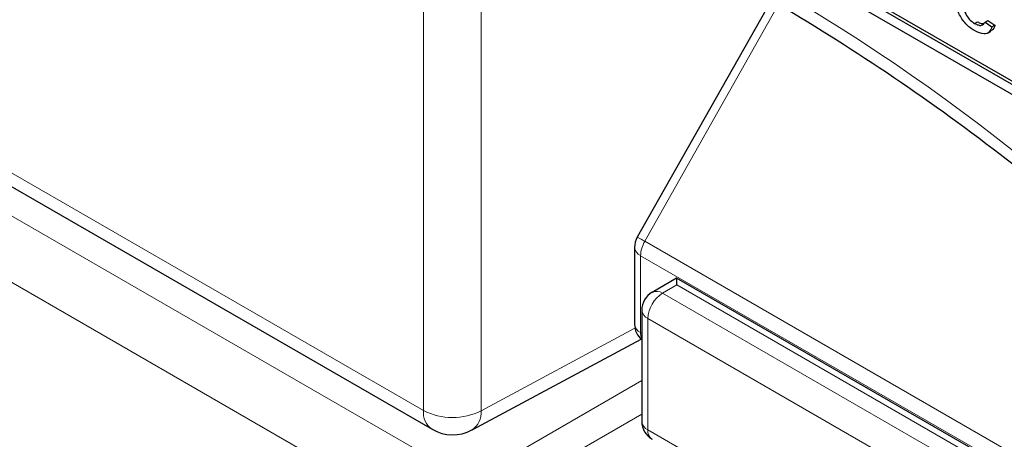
# Paper-space layout 'Blatt2' of a CAD drawing. Header units: millimetres. Extents: x 5 to 418, y 2 to 292.
# Tile 8 of 76: x 88 to 100, y 150 to 155. Entities that reach past the tile are written whole.
import ezdxf

# ---------------------------------------------------------------- set-up
doc = ezdxf.new("R2010")
doc.units = ezdxf.units.MM

psp = doc.layouts.new('Blatt2')

# ---------------------------------------------------------------- linework, layer by layer
at = {"color": 7, "linetype": 'Continuous', "lineweight": 25}
for p, q in [((87.681, 160.946), (105.359, 150.741)), ((92.242, 158.476), (105.394, 150.884)), ((92.207, 158.456), (105.359, 150.863)), ((96.734, 155.192), (95.097, 152.29)), ((99.203, 154.895), (99.239, 154.916)), ((99.331, 154.911), (99.367, 154.931)), ((99.331, 154.911), (99.416, 154.852)), ((99.367, 154.931), (99.451, 154.873)), ((99.416, 154.852), (99.451, 154.873)), ((99.362, 154.778), (99.401, 154.801)), ((85.869, 153.834), (92.599, 149.949)), ((95.065, 152.167), (95.065, 151.231)), ((95.577, 151.79), (95.278, 151.618)), ((99.552, 149.496), (95.577, 151.79)), ((95.153, 151.402), (95.153, 150.044)), ((93.086, 149.941), (95.145, 151.048))]:
    psp.add_line(p, q, dxfattribs=at)
at = {"color": 7, "linetype": 'Continuous', "lineweight": 18}
for p, q in [((92.496, 150.178), (92.496, 156.597)), ((93.197, 156.594), (93.197, 150.174)), ((96.826, 155.141), (95.19, 152.24)), ((85.766, 154.063), (92.496, 150.178)), ((86.114, 153.338), (93.055, 149.331)), ((92.531, 148.824), (85.766, 152.729)), ((95.19, 152.24), (100.469, 149.192)), ((95.138, 152.065), (100.469, 148.988)), ((95.138, 152.065), (95.138, 151.129)), ((95.58, 151.708), (95.406, 151.607)), ((99.305, 149.558), (95.58, 151.708)), ((95.406, 151.607), (99.125, 149.461)), ((98.945, 149.153), (95.227, 151.299)), ((95.227, 151.299), (95.227, 149.941)), ((93.197, 150.174), (95.07, 151.181)), ((95.138, 151.129), (95.153, 151.12)), ((93.055, 149.331), (95.153, 150.542)), ((95.153, 150.134), (93.231, 149.025)), ((95.227, 149.941), (98.945, 147.795))]:
    psp.add_line(p, q, dxfattribs=at)
for centre, radius, start, end in [((84.769, 134.637), 23.917, 50.3038, 69.7016), ((94.019, 150.205), 2.347, 60.083, 62.6628), ((95.499, 152.053), 0.361, 148.8566, 178.0422), ((95.185, 152.176), 0.12, 184.1319, 247.1875), ((95.333, 151.5), 0.13, 55.6469, 114.8658), ((95.609, 151.282), 0.383, 121.9791, 177.4433), ((95.276, 151.412), 0.123, 185.0904, 246.229), ((95.185, 151.24), 0.12, 184.1319, 247.1875), ((95.298, 151.124), 0.16, 177.9563, 205.2126), ((92.734, 150.148), 0.24, 172.8251, 235.8638), ((92.85, 150.862), 0.77, 242.6567, 296.7661), ((92.947, 150.15), 0.251, 303.6464, 5.5395), ((95.276, 150.054), 0.123, 185.0904, 246.229), ((95.352, 149.929), 0.126, 174.3618, 234.326)]:
    psp.add_arc(centre, radius, start, end, dxfattribs=at)
at = {"color": 7, "linetype": 'Continuous', "lineweight": 25}
for centre, radius, start, end in [((95.315, 152.167), 0.25, 150.5774, 180), ((95.403, 151.402), 0.25, 119.9972, 180), ((95.315, 151.231), 0.25, 180, 229.7258), ((95.403, 150.044), 0.25, 180, 240.0027), ((92.849, 150.382), 0.5, 240.0027, 298.2656)]:
    psp.add_arc(centre, radius, start, end, dxfattribs=at)
psp.add_ellipse((95.577, 151.502), major_axis=(0, 0.289), ratio=0.015248, start_param=5.50652, end_param=6.274383, dxfattribs=at)
for points, knots in [([(93.254, 156.801), (93.492, 156.715), (94.184, 156.463), (95.346, 155.941), (96.737, 155.196), (98.131, 154.319), (99.248, 153.519), (99.895, 153.005), (100.085, 152.855)], [0, 0, 0, 0, 0.106109, 0.308603, 0.511101, 0.713584, 0.916095, 1, 1, 1, 1]), ([(99.202, 154.807), (99.166, 154.831), (99.093, 154.881), (99.012, 155.007), (98.975, 155.128), (98.972, 155.195), (98.971, 155.229)], [0, 0, 0, 0, 0.279953, 0.558666, 0.779005, 1, 1, 1, 1]), ([(99.057, 155.159), (99.059, 155.132), (99.065, 155.077), (99.101, 154.995), (99.151, 154.931), (99.186, 154.907), (99.203, 154.895)], [0, 0, 0, 0, 0.28063, 0.559698, 0.779664, 1, 1, 1, 1]), ([(99.203, 154.895), (99.218, 154.888), (99.248, 154.873), (99.299, 154.868), (99.319, 154.895), (99.331, 154.911)], [0, 0, 0, 0, 0.281283, 0.561901, 1, 1, 1, 1]), ([(99.239, 154.916), (99.254, 154.908), (99.28, 154.893), (99.303, 154.894), (99.312, 154.894)], [0, 0, 0, 0, 0.580829, 1, 1, 1, 1]), ([(99.451, 154.873), (99.443, 154.848), (99.432, 154.815), (99.405, 154.807), (99.399, 154.805)], [0, 0, 0, 0, 0.776004, 1, 1, 1, 1]), ([(99.416, 154.852), (99.406, 154.83), (99.387, 154.784), (99.312, 154.755), (99.244, 154.787), (99.202, 154.807)], [0, 0, 0, 0, 0.2806215, 0.5608375, 1, 1, 1, 1])]:
    psp.add_open_spline(points, degree=3, knots=knots, dxfattribs=at)

doc.saveas('drawing.dxf')
